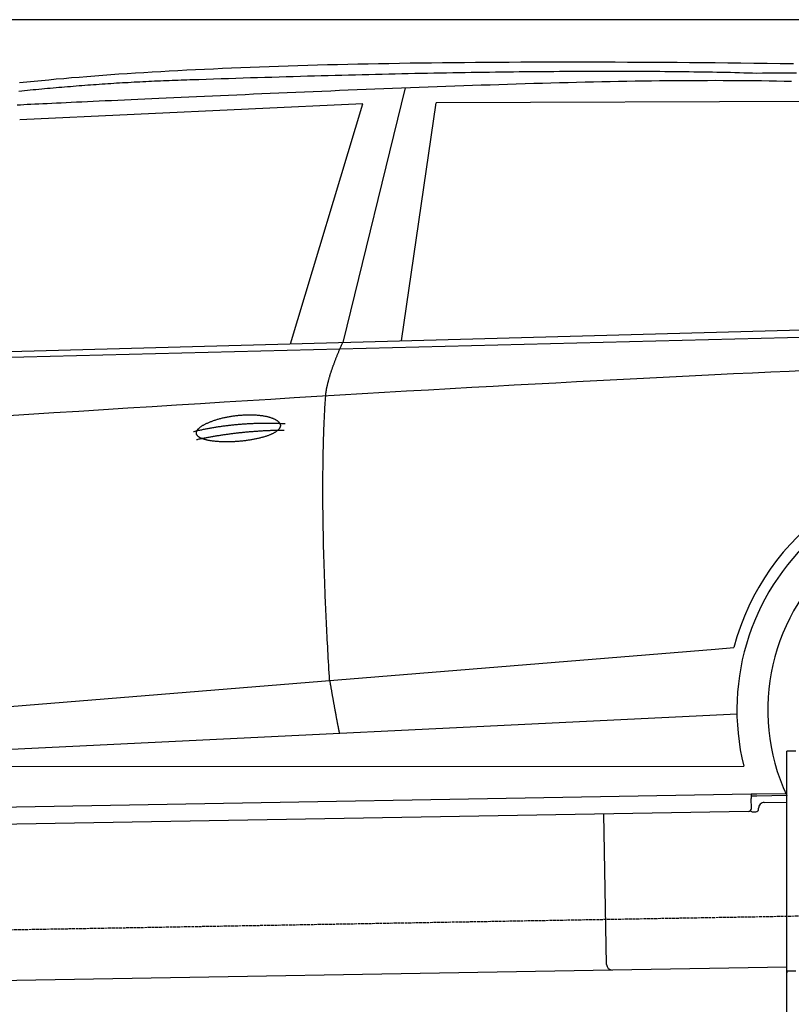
# Model space of a CAD drawing. Extents: x 1073 to 6773, y 6341 to 11366.
# Tile 42 of 58: x 3122 to 4456, y 9665 to 11366. Entities that reach past the tile are written whole.
import ezdxf

# ---------------------------------------------------------------- set-up
doc = ezdxf.new("R2010")
doc.units = 0
doc.linetypes.add('GEN3', pattern=[6.25, 5, -1.25])
doc.layers.get('0').update_dxf_attribs({"linetype": 'CONTINUOUS'})
doc.layers.add('3', color=6, linetype='GEN3')
doc.layers.add('CAR', color=10, linetype='CONTINUOUS')

msp = doc.modelspace()

# ---------------------------------------------------------------- linework, layer by layer
for p, q in [((5822.8, 11365.9), (2672.8, 11365.9)), ((4447.6, 9722.5), (4447.6, 10102.5)), ((4463.6, 10102.5), (4447.6, 10102.5)), ((1732.8, 9982.1), (4386.1, 10028.4)), ((4386.1, 10028.4), (4396.1, 10028.6)), ((4386.1, 10028.4), (4386.2, 10020.4)), ((4396.2, 10024.6), (4386.2, 10024.4)), ((4386.5, 10003.4), (4386.2, 10020.4)), ((4396.1, 10028.6), (4445.9, 10029.4)), ((4447.6, 10025.5), (4396.2, 10024.6)), ((4399, 10002.6), (4399, 10003.6)), ((4408.8, 10013.8), (4447.6, 10014.5)), ((4381.6, 9998.3), (1732.8, 9952.1)), ((4136.2, 9734), (4131.7, 9993.9)), ((4389.1, 9997.4), (4394.1, 9997.5)), ((4447.6, 8147.5), (4447.6, 9769.5)), ((4447.6, 9729.4), (4146.4, 9724.2)), ((4146.4, 9724.2), (1732.8, 9682)), ((4447.6, 9722.5), (4447.6, 9719.5)), ((4463.6, 9722.5), (4447.6, 9722.5))]:
    msp.add_line(p, q)
for centre, radius, start, end in [((4381.5, 10003.3), 5, 271, 1), ((4394, 10002.5), 5, 271, 1), ((4409, 10003.8), 10, 91, 181), ((4389, 10002.4), 5, 214.2367, 271), ((4146.2, 9734.2), 10, 181, 271)]:
    msp.add_arc(centre, radius, start, end)
at = {"layer": '3'}
msp.add_line((1175.3, 9760.3), (6230.5, 9848.5), dxfattribs=at)
at = {"layer": 'CAR'}
for p, q in [((3787.9, 11248.4), (3680.3, 10808.5)), ((3715.2, 11220.7), (3122, 11193)), ((3590.2, 10806), (3715.2, 11220.7)), ((3781.9, 10811.3), (3841.8, 11222.2)), ((4543.5, 11224.5), (3841.8, 11222.2)), ((2483.7, 10767.1), (5126.1, 10834.3)), ((2530.4, 10777.2), (5181.4, 10849.3)), ((2457.1, 10126.8), (4323.8, 10278.7)), ((4323.8, 10278.7), (4356.2, 10281.3)), ((2437.6, 10073.3), (4361.9, 10166.8)), ((2379.4, 10075.2), (4373.3, 10076.3))]:
    msp.add_line(p, q, dxfattribs=at)
for points in [[(3121.7, 11257.3, 0), (3134.2, 11258.6, 0), (3146.7, 11259.8, 0), (3159.4, 11261.1, 0), (3172.2, 11262.3, 0), (3185.1, 11263.5, 0), (3198.2, 11264.6, 0), (3211.4, 11265.8, 0), (3224.8, 11266.9, 0), (3238.2, 11268, 0), (3251.8, 11269, 0), (3265.6, 11270.1, 0), (3279.5, 11271.1, 0), (3293.5, 11272.1, 0), (3307.7, 11273, 0), (3322, 11274, 0), (3336.4, 11274.9, 0), (3351, 11275.8, 0), (3365.7, 11276.6, 0), (3380.5, 11277.5, 0), (3395.5, 11278.3, 0), (3410.6, 11279.1, 0), (3425.9, 11279.9, 0), (3441.3, 11280.6, 0), (3456.8, 11281.3, 0), (3472.5, 11282, 0), (3488.3, 11282.7, 0), (3504.3, 11283.4, 0), (3520.3, 11284, 0), (3536.6, 11284.6, 0), (3552.9, 11285.2, 0), (3569.4, 11285.8, 0), (3586.1, 11286.3, 0), (3602.9, 11286.8, 0), (3619.8, 11287.3, 0), (3636.9, 11287.8, 0), (3654.1, 11288.3, 0), (3671.4, 11288.7, 0), (3688.9, 11289.1, 0), (3706.5, 11289.5, 0), (3724.3, 11289.9, 0), (3742.2, 11290.2, 0), (3760.2, 11290.5, 0), (3778.4, 11290.8, 0), (3796.8, 11291.1, 0), (3815.2, 11291.4, 0), (3833.9, 11291.6, 0), (3852.6, 11291.9, 0), (3871.5, 11292.1, 0), (3890.6, 11292.2, 0), (3909.8, 11292.4, 0), (3929.1, 11292.6, 0), (3948.6, 11292.7, 0), (3968.2, 11292.8, 0), (3987.9, 11292.9, 0), (4007.8, 11292.9, 0), (4027.9, 11293, 0), (4048.1, 11293, 0), (4068.4, 11293, 0), (4088.9, 11293, 0), (4109.5, 11293, 0), (4130.3, 11292.9, 0), (4151.2, 11292.9, 0), (4172.3, 11292.8, 0), (4193.5, 11292.7, 0), (4214.9, 11292.6, 0), (4236.4, 11292.4, 0), (4258, 11292.3, 0), (4279.8, 11292.1, 0), (4301.7, 11291.9, 0), (4323.8, 11291.7, 0), (4346, 11291.5, 0), (4368.4, 11291.3, 0), (4390.9, 11291, 0), (4413.6, 11290.7, 0), (4436.4, 11290.4, 0), (4459.4, 11290.1, 0)], [(3117.8, 11218.9, 0), (3123.3, 11219.1, 0), (3129.1, 11219.4, 0), (3135.1, 11219.7, 0), (3141.5, 11220, 0), (3148.1, 11220.3, 0), (3154.9, 11220.7, 0), (3162.1, 11221, 0), (3169.6, 11221.4, 0), (3177.3, 11221.7, 0), (3185.3, 11222.1, 0), (3193.6, 11222.5, 0), (3202.2, 11222.9, 0), (3211.1, 11223.3, 0), (3220.2, 11223.8, 0), (3229.6, 11224.2, 0), (3239.3, 11224.7, 0), (3249.2, 11225.1, 0), (3259.4, 11225.6, 0), (3269.9, 11226.1, 0), (3280.7, 11226.6, 0), (3291.7, 11227.1, 0), (3302.9, 11227.6, 0), (3314.4, 11228.1, 0), (3326.1, 11228.7, 0), (3338.1, 11229.2, 0), (3350.3, 11229.8, 0), (3362.7, 11230.3, 0), (3375.3, 11230.9, 0), (3388.2, 11231.5, 0), (3401.2, 11232.1, 0), (3414.4, 11232.6, 0), (3427.8, 11233.2, 0), (3441.3, 11233.8, 0), (3455.1, 11234.5, 0), (3468.9, 11235.1, 0), (3482.9, 11235.7, 0), (3497.1, 11236.3, 0), (3511.4, 11236.9, 0), (3525.8, 11237.6, 0), (3540.3, 11238.2, 0), (3554.9, 11238.8, 0), (3569.6, 11239.5, 0), (3584.4, 11240.1, 0), (3599.3, 11240.7, 0), (3614.2, 11241.4, 0), (3629.3, 11242, 0), (3644.4, 11242.6, 0), (3659.5, 11243.2, 0), (3674.7, 11243.9, 0), (3689.9, 11244.5, 0), (3705.2, 11245.1, 0), (3720.5, 11245.7, 0), (3735.8, 11246.3, 0), (3751.2, 11246.9, 0), (3766.5, 11247.6, 0), (3781.9, 11248.1, 0), (3797.2, 11248.7, 0), (3812.6, 11249.3, 0), (3828, 11249.9, 0), (3843.3, 11250.5, 0), (3858.7, 11251, 0), (3874, 11251.6, 0), (3889.3, 11252.1, 0), (3904.5, 11252.6, 0), (3919.8, 11253.1, 0), (3935, 11253.6, 0), (3950.1, 11254.1, 0), (3965.2, 11254.6, 0), (3980.3, 11255.1, 0), (3995.4, 11255.6, 0), (4010.3, 11256, 0), (4025.3, 11256.4, 0), (4040.2, 11256.8, 0), (4055, 11257.2, 0), (4069.7, 11257.6, 0), (4084.4, 11258, 0), (4099.1, 11258.3, 0), (4113.6, 11258.7, 0), (4128.1, 11259, 0), (4142.6, 11259.3, 0), (4157, 11259.5, 0), (4171.3, 11259.8, 0), (4185.5, 11260, 0), (4199.7, 11260.2, 0), (4213.8, 11260.4, 0), (4227.8, 11260.6, 0), (4241.8, 11260.8, 0), (4255.7, 11260.9, 0), (4269.5, 11261, 0), (4283.2, 11261.1, 0), (4296.9, 11261.1, 0), (4310.5, 11261.1, 0), (4324.1, 11261.2, 0), (4337.6, 11261.1, 0), (4351, 11261.1, 0), (4364.3, 11261, 0), (4377.6, 11260.9, 0), (4390.8, 11260.8, 0), (4404, 11260.6, 0), (4417.1, 11260.4, 0), (4430.1, 11260.2, 0), (4443.1, 11259.9, 0), (4456, 11259.7, 0)], [(3431.4, 11262.2, 0), (3426.3, 11262.1, 0), (3421.2, 11261.9, 0), (3416.1, 11261.8, 0), (3411, 11261.6, 0), (3405.9, 11261.4, 0), (3400.8, 11261.3, 0), (3395.7, 11261.1, 0), (3390.6, 11260.9, 0), (3385.5, 11260.7, 0), (3380.4, 11260.5, 0), (3375.4, 11260.3, 0), (3370.3, 11260.1, 0), (3365.2, 11259.9, 0), (3360.2, 11259.7, 0), (3355.1, 11259.5, 0), (3350, 11259.2, 0), (3345, 11259, 0), (3339.9, 11258.7, 0), (3334.9, 11258.5, 0), (3329.8, 11258.2, 0), (3324.8, 11258, 0), (3319.7, 11257.7, 0), (3314.7, 11257.4, 0), (3309.7, 11257.1, 0), (3304.6, 11256.9, 0), (3299.6, 11256.6, 0), (3294.6, 11256.3, 0), (3289.5, 11256, 0), (3284.5, 11255.6, 0), (3279.5, 11255.3, 0), (3274.5, 11255, 0), (3269.5, 11254.7, 0), (3264.5, 11254.3, 0), (3259.4, 11254, 0), (3254.4, 11253.6, 0), (3249.4, 11253.3, 0), (3244.5, 11252.9, 0), (3239.5, 11252.6, 0), (3234.5, 11252.2, 0), (3229.5, 11251.8, 0), (3224.5, 11251.4, 0), (3219.5, 11251, 0), (3214.6, 11250.6, 0), (3209.6, 11250.2, 0), (3204.6, 11249.8, 0), (3199.6, 11249.4, 0), (3194.7, 11249, 0), (3189.7, 11248.6, 0), (3184.8, 11248.1, 0), (3179.8, 11247.7, 0), (3174.8, 11247.3, 0), (3169.9, 11246.8, 0), (3164.9, 11246.4, 0), (3160, 11245.9, 0), (3155.1, 11245.4, 0), (3150.1, 11244.9, 0), (3145.2, 11244.5, 0), (3140.3, 11244, 0), (3135.3, 11243.5, 0), (3130.4, 11243, 0), (3125.5, 11242.5, 0), (3120.6, 11242, 0)], [(4395.6, 11273.2, 0), (4388.2, 11273.4, 0), (4380.8, 11273.6, 0), (4373.3, 11273.8, 0), (4365.8, 11274, 0), (4358.2, 11274.2, 0), (4350.5, 11274.4, 0), (4342.8, 11274.6, 0), (4335, 11274.7, 0), (4327.1, 11274.9, 0), (4319.2, 11275, 0), (4311.3, 11275.2, 0), (4303.3, 11275.3, 0), (4295.2, 11275.4, 0), (4287.1, 11275.5, 0), (4278.9, 11275.6, 0), (4270.6, 11275.8, 0), (4262.3, 11275.9, 0), (4253.9, 11275.9, 0), (4245.5, 11276, 0), (4237, 11276.1, 0), (4228.4, 11276.2, 0), (4219.8, 11276.2, 0), (4211.1, 11276.3, 0), (4202.4, 11276.3, 0), (4193.6, 11276.4, 0), (4184.8, 11276.4, 0), (4175.9, 11276.5, 0), (4166.9, 11276.5, 0), (4157.9, 11276.5, 0), (4148.8, 11276.5, 0), (4139.7, 11276.5, 0), (4130.4, 11276.5, 0), (4121.2, 11276.5, 0), (4111.9, 11276.5, 0), (4102.5, 11276.4, 0), (4093.1, 11276.4, 0), (4083.6, 11276.4, 0), (4074, 11276.3, 0), (4064.4, 11276.3, 0), (4054.7, 11276.2, 0), (4045, 11276.1, 0), (4035.2, 11276.1, 0), (4025.3, 11276, 0), (4015.4, 11275.9, 0), (4005.4, 11275.8, 0), (3995.4, 11275.7, 0), (3985.3, 11275.6, 0), (3975.2, 11275.5, 0), (3965, 11275.4, 0), (3954.7, 11275.2, 0), (3944.4, 11275.1, 0), (3934, 11274.9, 0), (3923.5, 11274.8, 0), (3913, 11274.6, 0), (3902.5, 11274.5, 0), (3891.8, 11274.3, 0), (3881.2, 11274.1, 0), (3870.4, 11273.9, 0), (3859.6, 11273.7, 0), (3848.8, 11273.5, 0), (3837.8, 11273.3, 0), (3826.9, 11273.1, 0), (3815.8, 11272.9, 0), (3804.7, 11272.7, 0), (3793.6, 11272.4, 0), (3782.4, 11272.2, 0), (3771.1, 11272, 0), (3759.8, 11271.7, 0), (3748.4, 11271.4, 0), (3736.9, 11271.2, 0), (3725.4, 11270.9, 0), (3713.8, 11270.6, 0), (3702.2, 11270.3, 0), (3690.5, 11270, 0), (3678.8, 11269.7, 0), (3667, 11269.4, 0), (3655.1, 11269.1, 0), (3643.2, 11268.8, 0), (3631.2, 11268.4, 0), (3619.1, 11268.1, 0), (3607, 11267.8, 0), (3594.9, 11267.4, 0), (3582.7, 11267.1, 0), (3570.4, 11266.7, 0), (3558, 11266.3, 0), (3545.6, 11265.9, 0), (3533.2, 11265.5, 0), (3520.7, 11265.2, 0), (3508.1, 11264.8, 0), (3495.4, 11264.3, 0), (3482.8, 11263.9, 0), (3470, 11263.5, 0), (3457.2, 11263.1, 0), (3444.3, 11262.7, 0), (3431.4, 11262.2, 0)], [(4464.6, 11273.3, 0), (4454.8, 11273.3, 0), (4445.1, 11273.3, 0), (4435.2, 11273.3, 0), (4425.4, 11273.3, 0), (4415.5, 11273.3, 0), (4405.6, 11273.3, 0), (4395.6, 11273.2, 0)], [(3650.8, 10715.8, 0), (3650.8, 10716.4, 0), (3650.9, 10717.1, 0), (3650.9, 10717.8, 0), (3651, 10718.4, 0), (3651.1, 10719.1, 0), (3651.2, 10719.8, 0), (3651.2, 10720.5, 0), (3651.3, 10721.2, 0), (3651.4, 10721.9, 0), (3651.5, 10722.6, 0), (3651.6, 10723.4, 0), (3651.7, 10724.1, 0), (3651.9, 10724.8, 0), (3652, 10725.6, 0), (3652.1, 10726.3, 0), (3652.2, 10727.1, 0), (3652.4, 10727.9, 0), (3652.5, 10728.6, 0), (3652.7, 10729.4, 0), (3652.8, 10730.2, 0), (3653, 10731, 0), (3653.2, 10731.8, 0), (3653.3, 10732.6, 0), (3653.5, 10733.4, 0), (3653.7, 10734.2, 0), (3653.9, 10735.1, 0), (3654.1, 10735.9, 0), (3654.3, 10736.7, 0), (3654.5, 10737.6, 0), (3654.7, 10738.4, 0), (3654.9, 10739.3, 0), (3655.1, 10740.2, 0), (3655.4, 10741, 0), (3655.6, 10741.9, 0), (3655.8, 10742.8, 0), (3656.1, 10743.7, 0), (3656.3, 10744.6, 0), (3656.6, 10745.5, 0), (3656.8, 10746.4, 0), (3657.1, 10747.3, 0), (3657.4, 10748.3, 0), (3657.7, 10749.2, 0), (3657.9, 10750.2, 0), (3658.2, 10751.1, 0), (3658.5, 10752.1, 0), (3658.8, 10753, 0), (3659.1, 10754, 0), (3659.4, 10755, 0), (3659.8, 10755.9, 0), (3660.1, 10756.9, 0), (3660.4, 10757.9, 0), (3660.7, 10758.9, 0), (3661.1, 10759.9, 0), (3661.4, 10761, 0), (3661.8, 10762, 0), (3662.1, 10763, 0), (3662.5, 10764.1, 0), (3662.8, 10765.1, 0), (3663.2, 10766.2, 0), (3663.6, 10767.2, 0), (3664, 10768.3, 0), (3664.4, 10769.3, 0), (3664.8, 10770.4, 0), (3665.2, 10771.5, 0), (3665.6, 10772.6, 0), (3666, 10773.7, 0), (3666.4, 10774.8, 0), (3666.8, 10775.9, 0), (3667.2, 10777, 0), (3667.7, 10778.2, 0), (3668.1, 10779.3, 0), (3668.5, 10780.4, 0), (3669, 10781.6, 0), (3669.4, 10782.7, 0), (3669.9, 10783.9, 0), (3670.4, 10785, 0), (3670.8, 10786.2, 0), (3671.3, 10787.4, 0), (3671.8, 10788.6, 0), (3672.3, 10789.8, 0), (3672.8, 10791, 0), (3673.3, 10792.2, 0), (3673.8, 10793.4, 0), (3674.3, 10794.6, 0), (3674.8, 10795.8, 0), (3675.3, 10797.1, 0), (3675.8, 10798.3, 0), (3676.4, 10799.6, 0), (3676.9, 10800.8, 0), (3677.5, 10802.1, 0), (3678, 10803.4, 0), (3678.6, 10804.6, 0), (3679.1, 10805.9, 0), (3679.7, 10807.2, 0), (3680.3, 10808.5, 0)], [(4483.3, 10759.8, 0), (4452, 10758.3, 0), (4420.2, 10756.9, 0), (4388.2, 10755.4, 0), (4355.8, 10753.9, 0), (4323.1, 10752.3, 0), (4290, 10750.7, 0), (4256.6, 10749.1, 0), (4222.8, 10747.4, 0), (4188.7, 10745.6, 0), (4154.2, 10743.9, 0), (4119.4, 10742.1, 0), (4084.3, 10740.2, 0), (4048.8, 10738.3, 0), (4012.9, 10736.4, 0), (3976.8, 10734.4, 0), (3940.2, 10732.4, 0), (3903.4, 10730.4, 0), (3866.2, 10728.3, 0), (3828.6, 10726.1, 0), (3790.7, 10724, 0), (3752.5, 10721.7, 0), (3713.9, 10719.5, 0), (3675, 10717.2, 0), (3635.7, 10714.9, 0), (3596.1, 10712.5, 0), (3556.1, 10710.1, 0), (3515.8, 10707.6, 0), (3475.2, 10705.1, 0), (3434.2, 10702.6, 0), (3392.8, 10700, 0), (3351.1, 10697.4, 0), (3309.1, 10694.7, 0), (3266.7, 10692, 0), (3224, 10689.3, 0), (3181, 10686.5, 0), (3137.6, 10683.7, 0), (3093.8, 10680.9, 0)], [(3657.6, 10224.5, 0), (3657.2, 10231.1, 0), (3656.8, 10237.6, 0), (3656.4, 10244.1, 0), (3656.1, 10250.6, 0), (3655.7, 10257.1, 0), (3655.3, 10263.5, 0), (3655, 10269.9, 0), (3654.6, 10276.2, 0), (3654.3, 10282.6, 0), (3653.9, 10288.9, 0), (3653.6, 10295.2, 0), (3653.3, 10301.4, 0), (3653, 10307.6, 0), (3652.7, 10313.8, 0), (3652.4, 10320, 0), (3652.1, 10326.1, 0), (3651.8, 10332.2, 0), (3651.5, 10338.2, 0), (3651.2, 10344.3, 0), (3651, 10350.3, 0), (3650.7, 10356.3, 0), (3650.4, 10362.2, 0), (3650.2, 10368.1, 0), (3650, 10374, 0), (3649.7, 10379.9, 0), (3649.5, 10385.7, 0), (3649.3, 10391.5, 0), (3649.1, 10397.3, 0), (3648.9, 10403, 0), (3648.7, 10408.7, 0), (3648.5, 10414.4, 0), (3648.3, 10420, 0), (3648.1, 10425.7, 0), (3648, 10431.3, 0), (3647.8, 10436.8, 0), (3647.6, 10442.3, 0), (3647.5, 10447.8, 0), (3647.3, 10453.3, 0), (3647.2, 10458.8, 0), (3647.1, 10464.2, 0), (3647, 10469.5, 0), (3646.8, 10474.9, 0), (3646.8, 10480.2, 0), (3646.7, 10485.5, 0), (3646.6, 10490.8, 0), (3646.5, 10496, 0), (3646.4, 10501.2, 0), (3646.3, 10506.4, 0), (3646.2, 10511.5, 0), (3646.2, 10516.6, 0), (3646.1, 10521.7, 0), (3646.1, 10526.8, 0), (3646.1, 10531.8, 0), (3646, 10536.8, 0), (3646, 10541.7, 0), (3646, 10546.7, 0), (3646, 10551.6, 0), (3646, 10556.4, 0), (3646, 10561.3, 0), (3646, 10566.1, 0), (3646, 10570.9, 0), (3646, 10575.6, 0), (3646.1, 10580.4, 0), (3646.1, 10585.1, 0), (3646.2, 10589.7, 0), (3646.2, 10594.4, 0), (3646.3, 10599, 0), (3646.3, 10603.5, 0), (3646.4, 10608.1, 0), (3646.5, 10612.6, 0), (3646.6, 10617.1, 0), (3646.7, 10621.5, 0), (3646.8, 10626, 0), (3646.9, 10630.4, 0), (3647, 10634.7, 0), (3647.1, 10639.1, 0), (3647.2, 10643.4, 0), (3647.4, 10647.6, 0), (3647.5, 10651.9, 0), (3647.7, 10656.1, 0), (3647.8, 10660.3, 0), (3648, 10664.4, 0), (3648.2, 10668.6, 0), (3648.3, 10672.7, 0), (3648.5, 10676.7, 0), (3648.7, 10680.8, 0), (3648.9, 10684.8, 0), (3649.1, 10688.8, 0), (3649.3, 10692.7, 0), (3649.6, 10696.6, 0), (3649.8, 10700.5, 0), (3650, 10704.4, 0), (3650.3, 10708.2, 0), (3650.5, 10712, 0), (3650.8, 10715.8, 0)], [(3427.3, 10651.3, 0), (3427.3, 10651.8, 0), (3427.3, 10652.3, 0), (3427.3, 10652.8, 0), (3427.4, 10653.3, 0), (3427.5, 10653.8, 0), (3427.6, 10654.3, 0), (3427.8, 10654.8, 0), (3428, 10655.3, 0), (3428.3, 10655.8, 0), (3428.6, 10656.3, 0), (3428.9, 10656.8, 0), (3429.2, 10657.3, 0), (3429.6, 10657.8, 0), (3430, 10658.4, 0), (3430.5, 10658.9, 0), (3431, 10659.4, 0), (3431.5, 10659.9, 0), (3432.1, 10660.5, 0), (3432.7, 10661, 0), (3433.3, 10661.5, 0), (3434, 10662, 0), (3434.7, 10662.6, 0), (3435.4, 10663.1, 0), (3436.1, 10663.6, 0), (3436.9, 10664.1, 0), (3437.7, 10664.7, 0), (3438.6, 10665.2, 0), (3439.5, 10665.7, 0), (3440.4, 10666.2, 0), (3441.3, 10666.7, 0), (3442.3, 10667.2, 0), (3443.2, 10667.7, 0), (3444.3, 10668.2, 0), (3445.3, 10668.7, 0), (3446.4, 10669.2, 0), (3447.5, 10669.7, 0), (3448.6, 10670.2, 0), (3449.8, 10670.7, 0), (3450.9, 10671.2, 0), (3452.1, 10671.6, 0), (3453.3, 10672.1, 0), (3454.6, 10672.6, 0), (3455.8, 10673, 0), (3457.1, 10673.5, 0), (3458.4, 10673.9, 0), (3459.7, 10674.3, 0), (3461.1, 10674.8, 0), (3462.4, 10675.2, 0), (3463.8, 10675.6, 0), (3465.2, 10676, 0), (3466.6, 10676.4, 0), (3468, 10676.8, 0), (3469.5, 10677.1, 0), (3470.9, 10677.5, 0), (3472.4, 10677.9, 0), (3473.9, 10678.2, 0), (3475.4, 10678.6, 0), (3476.9, 10678.9, 0), (3478.4, 10679.2, 0), (3479.9, 10679.5, 0), (3481.4, 10679.8, 0), (3483, 10680.1, 0), (3484.5, 10680.4, 0), (3486.1, 10680.7, 0), (3487.6, 10680.9, 0), (3489.2, 10681.1, 0), (3490.8, 10681.4, 0), (3492.3, 10681.6, 0), (3493.9, 10681.8, 0), (3495.5, 10682, 0), (3497.1, 10682.2, 0), (3498.7, 10682.4, 0), (3500.2, 10682.5, 0), (3501.8, 10682.7, 0), (3503.4, 10682.8, 0), (3505, 10682.9, 0), (3506.6, 10683, 0), (3508.1, 10683.1, 0), (3509.7, 10683.2, 0), (3511.3, 10683.3, 0), (3512.8, 10683.4, 0), (3514.4, 10683.4, 0), (3515.9, 10683.4, 0), (3517.4, 10683.5, 0), (3519, 10683.5, 0), (3520.5, 10683.5, 0), (3522, 10683.5, 0), (3523.5, 10683.4, 0), (3525, 10683.4, 0), (3526.4, 10683.3, 0), (3527.9, 10683.3, 0), (3529.3, 10683.2, 0), (3530.8, 10683.1, 0), (3532.2, 10683, 0), (3533.6, 10682.9, 0), (3535, 10682.7, 0), (3536.3, 10682.6, 0), (3537.7, 10682.4, 0), (3539, 10682.3, 0), (3540.3, 10682.1, 0), (3541.6, 10681.9, 0), (3542.9, 10681.7, 0), (3544.2, 10681.5, 0), (3545.4, 10681.2, 0), (3546.6, 10681, 0), (3547.8, 10680.8, 0), (3549, 10680.5, 0), (3550.1, 10680.2, 0), (3551.2, 10680, 0), (3552.3, 10679.7, 0), (3553.4, 10679.4, 0), (3554.5, 10679.1, 0), (3555.5, 10678.7, 0), (3556.5, 10678.4, 0), (3557.5, 10678.1, 0), (3558.4, 10677.7, 0), (3559.3, 10677.4, 0), (3560.2, 10677, 0), (3561.1, 10676.6, 0), (3561.9, 10676.3, 0), (3562.7, 10675.9, 0), (3563.5, 10675.5, 0), (3564.2, 10675.1, 0), (3564.9, 10674.7, 0), (3565.6, 10674.3, 0), (3566.3, 10673.8, 0), (3566.9, 10673.4, 0), (3567.5, 10673, 0), (3568, 10672.5, 0), (3568.6, 10672.1, 0), (3569.1, 10671.6, 0), (3569.5, 10671.2, 0), (3569.9, 10670.7, 0), (3570.3, 10670.3, 0), (3570.7, 10669.8, 0), (3571, 10669.3, 0), (3571.3, 10668.8, 0), (3571.6, 10668.4, 0), (3571.8, 10667.9, 0), (3572, 10667.4, 0), (3572.2, 10666.9, 0), (3572.3, 10666.4, 0), (3572.4, 10665.9, 0), (3572.5, 10665.4, 0), (3572.5, 10664.9, 0), (3572.5, 10664.4, 0), (3572.5, 10663.9, 0), (3572.4, 10663.4, 0), (3572.3, 10662.9, 0), (3572.1, 10662.4, 0), (3571.9, 10661.9, 0), (3571.7, 10661.4, 0), (3571.5, 10660.9, 0), (3571.2, 10660.4, 0), (3570.9, 10659.9, 0), (3570.6, 10659.4, 0), (3570.2, 10658.9, 0), (3569.8, 10658.4, 0), (3569.3, 10657.9, 0), (3568.8, 10657.4, 0), (3568.3, 10656.9, 0), (3567.8, 10656.4, 0), (3567.2, 10655.9, 0), (3566.6, 10655.5, 0), (3566, 10655, 0), (3565.3, 10654.5, 0), (3564.6, 10654, 0), (3563.9, 10653.5, 0), (3563.1, 10653.1, 0), (3562.3, 10652.6, 0), (3561.5, 10652.1, 0), (3560.7, 10651.7, 0), (3559.8, 10651.2, 0), (3558.9, 10650.8, 0), (3558, 10650.3, 0), (3557, 10649.9, 0), (3556, 10649.4, 0), (3555, 10649, 0), (3554, 10648.6, 0), (3552.9, 10648.2, 0), (3551.8, 10647.8, 0), (3550.7, 10647.3, 0), (3549.6, 10646.9, 0), (3548.4, 10646.5, 0), (3547.3, 10646.1, 0), (3546.1, 10645.8, 0), (3544.8, 10645.4, 0), (3543.6, 10645, 0), (3542.3, 10644.6, 0), (3541, 10644.3, 0), (3539.7, 10643.9, 0), (3538.4, 10643.6, 0), (3537.1, 10643.2, 0), (3535.7, 10642.9, 0), (3534.3, 10642.6, 0), (3532.9, 10642.3, 0), (3531.5, 10641.9, 0), (3530.1, 10641.6, 0), (3528.6, 10641.3, 0), (3527.2, 10641.1, 0), (3525.7, 10640.8, 0), (3524.2, 10640.5, 0), (3522.7, 10640.2, 0), (3521.2, 10640, 0), (3519.7, 10639.7, 0), (3518.2, 10639.5, 0), (3516.6, 10639.3, 0), (3515.1, 10639.1, 0), (3513.6, 10638.9, 0), (3512, 10638.6, 0), (3510.4, 10638.5, 0), (3508.8, 10638.3, 0), (3507.3, 10638.1, 0), (3505.7, 10637.9, 0), (3504.1, 10637.8, 0), (3502.5, 10637.6, 0), (3500.9, 10637.5, 0), (3499.4, 10637.4, 0), (3497.8, 10637.2, 0), (3496.2, 10637.1, 0), (3494.6, 10637, 0), (3493, 10636.9, 0), (3491.4, 10636.9, 0), (3489.8, 10636.8, 0), (3488.3, 10636.7, 0), (3486.7, 10636.7, 0), (3485.2, 10636.6, 0), (3483.6, 10636.6, 0), (3482, 10636.6, 0), (3480.5, 10636.6, 0), (3479, 10636.6, 0), (3477.4, 10636.6, 0), (3475.9, 10636.6, 0), (3474.4, 10636.6, 0), (3472.9, 10636.6, 0), (3471.5, 10636.7, 0), (3470, 10636.8, 0), (3468.6, 10636.8, 0), (3467.1, 10636.9, 0), (3465.7, 10637, 0), (3464.3, 10637.1, 0), (3462.9, 10637.2, 0), (3461.5, 10637.3, 0), (3460.2, 10637.4, 0), (3458.9, 10637.6, 0), (3457.5, 10637.7, 0), (3456.2, 10637.9, 0), (3455, 10638, 0), (3453.7, 10638.2, 0), (3452.5, 10638.4, 0), (3451.3, 10638.6, 0), (3450.1, 10638.8, 0), (3448.9, 10639, 0), (3447.8, 10639.2, 0), (3446.7, 10639.5, 0), (3445.6, 10639.7, 0), (3444.6, 10640, 0), (3443.5, 10640.2, 0), (3442.5, 10640.5, 0), (3441.6, 10640.8, 0), (3440.6, 10641.1, 0), (3439.7, 10641.4, 0), (3438.8, 10641.7, 0), (3437.9, 10642, 0), (3437.1, 10642.3, 0), (3436.3, 10642.6, 0), (3435.6, 10643, 0), (3434.8, 10643.3, 0), (3434.1, 10643.7, 0), (3433.5, 10644.1, 0), (3432.8, 10644.4, 0), (3432.2, 10644.8, 0), (3431.7, 10645.2, 0), (3431.1, 10645.6, 0), (3430.6, 10646, 0), (3430.1, 10646.4, 0), (3429.7, 10646.8, 0), (3429.3, 10647.2, 0), (3428.9, 10647.7, 0), (3428.6, 10648.1, 0), (3428.3, 10648.5, 0), (3428.1, 10649, 0), (3427.8, 10649.4, 0), (3427.7, 10649.9, 0), (3427.5, 10650.4, 0), (3427.4, 10650.8, 0), (3427.3, 10651.3, 0)], [(3422.2, 10654.4, 0), (3423.8, 10654.7, 0), (3425.4, 10655.1, 0), (3426.9, 10655.5, 0), (3428.5, 10655.9, 0), (3430.1, 10656.2, 0), (3431.7, 10656.6, 0), (3433.3, 10656.9, 0), (3434.9, 10657.3, 0), (3436.5, 10657.6, 0), (3438.1, 10658, 0), (3439.7, 10658.3, 0), (3441.3, 10658.6, 0), (3442.9, 10658.9, 0), (3444.5, 10659.2, 0), (3446.1, 10659.6, 0), (3447.7, 10659.9, 0), (3449.3, 10660.2, 0), (3451, 10660.5, 0), (3452.6, 10660.7, 0), (3454.2, 10661, 0), (3455.8, 10661.3, 0), (3457.4, 10661.6, 0), (3459.1, 10661.9, 0), (3460.7, 10662.1, 0), (3462.3, 10662.4, 0), (3463.9, 10662.6, 0), (3465.6, 10662.9, 0), (3467.2, 10663.1, 0), (3468.8, 10663.4, 0), (3470.5, 10663.6, 0), (3472.1, 10663.9, 0), (3473.8, 10664.1, 0), (3475.4, 10664.3, 0), (3477.1, 10664.5, 0), (3478.7, 10664.7, 0), (3480.3, 10664.9, 0), (3482, 10665.1, 0), (3483.6, 10665.3, 0), (3485.3, 10665.5, 0), (3486.9, 10665.7, 0), (3488.6, 10665.9, 0), (3490.3, 10666.1, 0), (3491.9, 10666.2, 0), (3493.6, 10666.4, 0), (3495.3, 10666.6, 0), (3496.9, 10666.7, 0), (3498.6, 10666.9, 0), (3500.3, 10667, 0), (3501.9, 10667.2, 0), (3503.6, 10667.3, 0), (3505.3, 10667.4, 0), (3507, 10667.6, 0), (3508.7, 10667.7, 0), (3510.3, 10667.8, 0), (3512, 10667.9, 0), (3513.7, 10668, 0), (3515.4, 10668.1, 0), (3517.1, 10668.2, 0), (3518.8, 10668.3, 0), (3520.5, 10668.4, 0), (3522.2, 10668.5, 0), (3523.8, 10668.5, 0), (3525.6, 10668.6, 0), (3527.2, 10668.7, 0), (3529, 10668.7, 0), (3530.7, 10668.8, 0), (3532.4, 10668.8, 0), (3534.1, 10668.9, 0), (3535.8, 10668.9, 0), (3537.5, 10669, 0), (3539.2, 10669, 0), (3540.9, 10669, 0), (3542.7, 10669, 0), (3544.4, 10669.1, 0), (3546.1, 10669.1, 0), (3547.8, 10669.1, 0), (3549.5, 10669.1, 0), (3551.3, 10669.1, 0), (3553, 10669.1, 0), (3554.7, 10669.1, 0), (3556.4, 10669, 0), (3558.2, 10669, 0), (3559.9, 10669, 0), (3561.7, 10669, 0), (3563.4, 10668.9, 0), (3565.2, 10668.9, 0), (3566.9, 10668.8, 0), (3568.6, 10668.8, 0), (3570.4, 10668.7, 0), (3572.1, 10668.6, 0), (3573.9, 10668.6, 0), (3575.6, 10668.5, 0), (3577.4, 10668.4, 0), (3579.2, 10668.3, 0), (3580.9, 10668.3, 0)], [(3427.5, 10640.6, 0), (3429.1, 10640.9, 0), (3430.6, 10641.3, 0), (3432.2, 10641.6, 0), (3433.7, 10641.9, 0), (3435.3, 10642.2, 0), (3436.8, 10642.6, 0), (3438.4, 10642.9, 0), (3440, 10643.2, 0), (3441.5, 10643.5, 0), (3443.1, 10643.8, 0), (3444.7, 10644.1, 0), (3446.2, 10644.4, 0), (3447.8, 10644.7, 0), (3449.3, 10645, 0), (3450.9, 10645.2, 0), (3452.5, 10645.5, 0), (3454, 10645.8, 0), (3455.6, 10646.1, 0), (3457.2, 10646.4, 0), (3458.8, 10646.6, 0), (3460.3, 10646.9, 0), (3461.9, 10647.1, 0), (3463.5, 10647.4, 0), (3465, 10647.7, 0), (3466.6, 10647.9, 0), (3468.2, 10648.2, 0), (3469.8, 10648.4, 0), (3471.3, 10648.6, 0), (3472.9, 10648.9, 0), (3474.5, 10649.1, 0), (3476.1, 10649.3, 0), (3477.7, 10649.6, 0), (3479.2, 10649.8, 0), (3480.8, 10650, 0), (3482.4, 10650.2, 0), (3484, 10650.5, 0), (3485.6, 10650.7, 0), (3487.2, 10650.9, 0), (3488.8, 10651.1, 0), (3490.3, 10651.3, 0), (3491.9, 10651.5, 0), (3493.5, 10651.7, 0), (3495.1, 10651.9, 0), (3496.7, 10652, 0), (3498.3, 10652.2, 0), (3499.9, 10652.4, 0), (3501.5, 10652.6, 0), (3503.1, 10652.8, 0), (3504.7, 10652.9, 0), (3506.3, 10653.1, 0), (3507.9, 10653.3, 0), (3509.5, 10653.4, 0), (3511.1, 10653.6, 0), (3512.7, 10653.7, 0), (3514.3, 10653.9, 0), (3515.9, 10654, 0), (3517.5, 10654.2, 0), (3519.1, 10654.3, 0), (3520.7, 10654.4, 0), (3522.3, 10654.6, 0), (3523.9, 10654.7, 0), (3525.6, 10654.8, 0), (3527.2, 10655, 0), (3528.8, 10655.1, 0), (3530.4, 10655.2, 0), (3532, 10655.3, 0), (3533.6, 10655.4, 0), (3535.2, 10655.5, 0), (3536.8, 10655.6, 0), (3538.4, 10655.7, 0), (3540.1, 10655.8, 0), (3541.7, 10655.9, 0), (3543.3, 10656, 0), (3544.9, 10656.1, 0), (3546.6, 10656.2, 0), (3548.2, 10656.3, 0), (3549.8, 10656.3, 0), (3551.4, 10656.4, 0), (3553.1, 10656.5, 0), (3554.7, 10656.5, 0), (3556.3, 10656.6, 0), (3557.9, 10656.7, 0), (3559.6, 10656.7, 0), (3561.2, 10656.8, 0), (3562.8, 10656.8, 0), (3564.4, 10656.9, 0), (3566.1, 10656.9, 0), (3567.7, 10656.9, 0), (3569.3, 10657, 0), (3571, 10657, 0), (3572.6, 10657, 0), (3574.3, 10657.1, 0), (3575.9, 10657.1, 0), (3577.5, 10657.1, 0), (3579.2, 10657.1, 0)], [(3657.6, 10224.5, 0), (3657.9, 10223.1, 0), (3658.1, 10221.8, 0), (3658.3, 10220.4, 0), (3658.6, 10219.1, 0), (3658.8, 10217.8, 0), (3659, 10216.5, 0), (3659.3, 10215.2, 0), (3659.5, 10213.9, 0), (3659.7, 10212.6, 0), (3659.9, 10211.3, 0), (3660.2, 10210, 0), (3660.4, 10208.8, 0), (3660.6, 10207.5, 0), (3660.8, 10206.2, 0), (3661, 10205, 0), (3661.3, 10203.8, 0), (3661.5, 10202.6, 0), (3661.7, 10201.3, 0), (3661.9, 10200.1, 0), (3662.1, 10198.9, 0), (3662.3, 10197.8, 0), (3662.5, 10196.6, 0), (3662.8, 10195.4, 0), (3662.9, 10194.2, 0), (3663.2, 10193.1, 0), (3663.4, 10191.9, 0), (3663.6, 10190.8, 0), (3663.8, 10189.7, 0), (3664, 10188.6, 0), (3664.2, 10187.4, 0), (3664.4, 10186.3, 0), (3664.6, 10185.2, 0), (3664.8, 10184.2, 0), (3665, 10183.1, 0), (3665.2, 10182, 0), (3665.3, 10181, 0), (3665.5, 10179.9, 0), (3665.7, 10178.9, 0), (3665.9, 10177.8, 0), (3666.1, 10176.8, 0), (3666.3, 10175.8, 0), (3666.5, 10174.8, 0), (3666.7, 10173.8, 0), (3666.8, 10172.8, 0), (3667, 10171.8, 0), (3667.2, 10170.8, 0), (3667.4, 10169.8, 0), (3667.5, 10168.9, 0), (3667.7, 10167.9, 0), (3667.9, 10167, 0), (3668.1, 10166.1, 0), (3668.2, 10165.1, 0), (3668.4, 10164.2, 0), (3668.6, 10163.3, 0), (3668.7, 10162.4, 0), (3668.9, 10161.5, 0), (3669.1, 10160.6, 0), (3669.2, 10159.8, 0), (3669.4, 10158.9, 0), (3669.6, 10158, 0), (3669.7, 10157.2, 0), (3669.9, 10156.3, 0), (3670, 10155.5, 0), (3670.2, 10154.7, 0), (3670.3, 10153.9, 0), (3670.5, 10153.1, 0), (3670.7, 10152.3, 0), (3670.8, 10151.5, 0), (3670.9, 10150.7, 0), (3671.1, 10149.9, 0), (3671.2, 10149.2, 0), (3671.4, 10148.4, 0), (3671.5, 10147.7, 0), (3671.7, 10146.9, 0), (3671.8, 10146.2, 0), (3672, 10145.5, 0), (3672.1, 10144.8, 0), (3672.2, 10144.1, 0), (3672.4, 10143.4, 0), (3672.5, 10142.7, 0), (3672.6, 10142, 0), (3672.8, 10141.3, 0), (3672.9, 10140.7, 0), (3673, 10140, 0), (3673.2, 10139.4, 0), (3673.3, 10138.7, 0), (3673.4, 10138.1, 0), (3673.5, 10137.5, 0), (3673.7, 10136.9, 0), (3673.8, 10136.3, 0), (3673.9, 10135.7, 0), (3674, 10135.1, 0), (3674.2, 10134.5, 0), (3674.3, 10133.9, 0), (3674.4, 10133.4, 0)]]:
    msp.add_polyline3d(points, dxfattribs=at)
for radius, start, end in [(422.7, 4.6524, 165.2146), (403.4, 0.0335, 193.9332), (350, 337.7002, 204.9595)]:
    msp.add_arc((4764.9, 10173.5), radius, start, end, dxfattribs=at)

doc.saveas('drawing.dxf')
